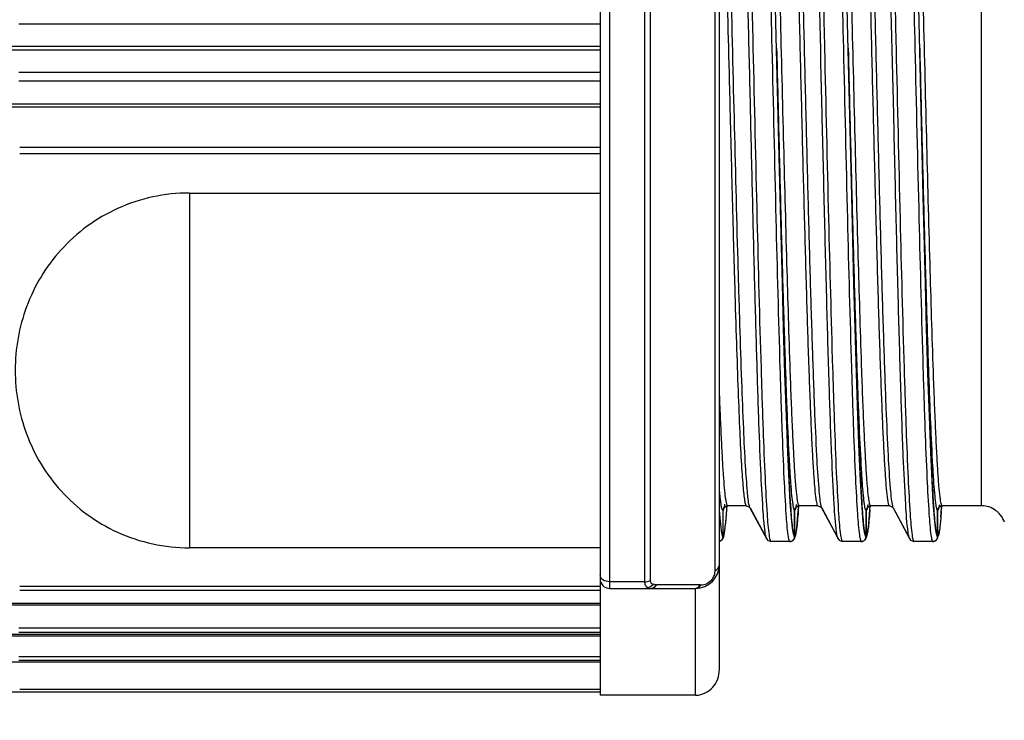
# Model space of a CAD drawing. Header units: millimetres. Extents: x 36 to 7524, y 76 to 5310.
# Tile 18 of 29: x 5491 to 5511, y 1689 to 1704. Entities that reach past the tile are written whole.
import ezdxf

# ---------------------------------------------------------------- set-up
doc = ezdxf.new("R2010")
doc.units = ezdxf.units.MM
for name, color, linetype in [('CABLE_PBL186', 7, 'Continuous'), ('COVER_J_ABL185', 7, 'Continuous'), ('오른쪽_16_VBL184', 7, 'Continuous')]:
    doc.layers.add(name, color=color, linetype=linetype)

# ---------------------------------------------------------------- blocks, each defined once
blk = doc.blocks.new('CABLE_PBL186', base_point=(1141.043, 750.995))
at = {"layer": 'CABLE_PBL186', "color": 7}
for p, q in [((1143.643, 764.495), (1143.643, 737.421)), ((1146.143, 737.957), (1146.143, 763.995)), ((1131.191, 749.828), (1143.643, 749.828)), ((1135.03, 747.957), (1143.643, 747.957)), ((1147.464, 746.054), (1147.418, 747.888)), ((1148.964, 746.054), (1148.918, 747.888)), ((1150.464, 746.054), (1150.418, 747.888)), ((1146.219, 741.295), (1146.219, 740.787)), ((1146.22, 740.787), (1146.22, 741.295)), ((1146.3, 741.33), (1146.305, 741.392)), ((1146.309, 741.393), (1146.312, 741.394)), ((1146.312, 741.394), (1146.32, 741.395)), ((1146.708, 741.395), (1146.319, 741.395)), ((1146.708, 741.395), (1146.716, 741.394)), ((1146.716, 741.394), (1146.773, 741.369)), ((1146.773, 741.369), (1146.785, 741.353)), ((1146.785, 741.352), (1147.132, 740.707)), ((1147.136, 740.71), (1146.797, 741.342)), ((1147.719, 741.295), (1147.719, 740.787)), ((1147.72, 740.787), (1147.72, 741.295)), ((1147.8, 741.326), (1147.804, 741.39)), ((1147.809, 741.393), (1147.812, 741.394)), ((1147.812, 741.394), (1147.82, 741.395)), ((1148.208, 741.395), (1147.819, 741.395)), ((1148.208, 741.395), (1148.216, 741.394)), ((1148.216, 741.394), (1148.273, 741.369)), ((1148.273, 741.369), (1148.285, 741.353)), ((1148.285, 741.352), (1148.632, 740.707)), ((1148.636, 740.71), (1148.297, 741.342)), ((1149.219, 741.295), (1149.219, 740.787)), ((1149.22, 740.787), (1149.22, 741.295)), ((1149.3, 741.326), (1149.304, 741.39)), ((1149.309, 741.393), (1149.312, 741.394)), ((1149.312, 741.394), (1149.32, 741.395)), ((1149.708, 741.395), (1149.319, 741.395)), ((1149.708, 741.395), (1149.716, 741.394)), ((1149.716, 741.394), (1149.773, 741.369)), ((1149.773, 741.369), (1149.785, 741.353)), ((1149.785, 741.352), (1150.132, 740.707)), ((1150.136, 740.71), (1149.797, 741.342)), ((1150.719, 741.295), (1150.719, 740.787)), ((1150.72, 740.787), (1150.72, 741.295)), ((1150.787, 741.155), (1150.795, 741.252)), ((1150.795, 741.252), (1150.803, 741.363)), ((1150.803, 741.363), (1150.805, 741.391)), ((1150.807, 741.392), (1150.812, 741.394)), ((1150.812, 741.394), (1150.82, 741.395)), ((1151.643, 741.395), (1150.819, 741.395)), ((1146.244, 740.789), (1146.252, 740.833)), ((1146.252, 740.833), (1146.26, 740.887)), ((1147.744, 740.789), (1147.752, 740.832)), ((1147.752, 740.832), (1147.76, 740.886)), ((1149.244, 740.789), (1149.252, 740.832)), ((1149.252, 740.832), (1149.26, 740.886)), ((1150.745, 740.797), (1150.752, 740.836)), ((1150.752, 740.836), (1150.759, 740.881)), ((1146.219, 740.787), (1146.219, 740.745)), ((1146.219, 740.787), (1146.219, 740.745)), ((1146.22, 740.745), (1146.22, 740.787)), ((1147.131, 740.708), (1147.154, 740.677)), ((1147.154, 740.677), (1147.222, 740.645)), ((1147.23, 740.645), (1147.222, 740.645)), ((1147.619, 740.645), (1147.23, 740.645)), ((1147.62, 740.645), (1147.627, 740.645)), ((1147.627, 740.645), (1147.631, 740.647)), ((1147.719, 740.787), (1147.719, 740.745)), ((1147.719, 740.787), (1147.719, 740.745)), ((1147.72, 740.745), (1147.72, 740.787)), ((1148.631, 740.708), (1148.654, 740.677)), ((1148.654, 740.677), (1148.722, 740.645)), ((1148.73, 740.645), (1148.722, 740.645)), ((1149.119, 740.645), (1148.73, 740.645)), ((1149.12, 740.645), (1149.127, 740.645)), ((1149.127, 740.645), (1149.131, 740.647)), ((1149.219, 740.787), (1149.219, 740.745)), ((1149.219, 740.787), (1149.219, 740.745)), ((1149.22, 740.745), (1149.22, 740.787)), ((1150.131, 740.708), (1150.154, 740.677)), ((1150.154, 740.677), (1150.222, 740.645)), ((1150.23, 740.645), (1150.222, 740.645)), ((1150.619, 740.645), (1150.23, 740.645)), ((1150.62, 740.645), (1150.627, 740.645)), ((1150.627, 740.645), (1150.633, 740.648)), ((1150.719, 740.787), (1150.719, 740.745)), ((1150.719, 740.787), (1150.719, 740.745)), ((1150.72, 740.745), (1150.72, 740.787)), ((1150.738, 740.765), (1150.745, 740.797)), ((1143.643, 740.515), (1135.03, 740.515)), ((1143.843, 739.662), (1145.643, 739.662)), ((1143.643, 739.309), (1131.191, 739.309)), ((1130.393, 737.495), (1143.643, 737.495)), ((1145.643, 737.421), (1143.643, 737.421))]:
    blk.add_line(p, q, dxfattribs=at)
at = {"layer": 'CABLE_PBL186', "color": 2}
for p, q in [((1143.843, 762.327), (1143.843, 739.662)), ((1144.583, 739.801), (1144.583, 762.188)), ((1144.694, 762.164), (1144.694, 739.825)), ((1146.054, 740.037), (1146.054, 762.256)), ((1151.643, 741.395), (1151.643, 760.595)), ((1143.643, 751.501), (1131.452, 751.501)), ((1131.198, 751.038), (1143.643, 751.038)), ((1143.643, 750.952), (1131.198, 750.952)), ((1147.344, 750.995), (1147.348, 750.832)), ((1148.844, 750.995), (1148.848, 750.832)), ((1150.344, 750.995), (1150.348, 750.832)), ((1131.452, 750.489), (1143.643, 750.489)), ((1143.643, 750.304), (1131.452, 750.304)), ((1143.643, 749.758), (1131.175, 749.758)), ((1131.472, 748.919), (1143.643, 748.919)), ((1143.643, 748.778), (1131.472, 748.778)), ((1135.03, 747.957), (1135.03, 740.515)), ((1146.299, 741.318), (1146.302, 741.35)), ((1146.302, 741.35), (1146.304, 741.379)), ((1146.304, 741.392), (1146.304, 741.396)), ((1146.772, 741.408), (1146.772, 741.41)), ((1146.772, 741.392), (1146.772, 741.394)), ((1147.799, 741.311), (1147.797, 741.281)), ((1147.803, 741.377), (1147.802, 741.35)), ((1147.804, 741.395), (1147.803, 741.39)), ((1148.271, 741.41), (1148.272, 741.408)), ((1148.271, 741.395), (1148.272, 741.393)), ((1149.299, 741.311), (1149.297, 741.281)), ((1149.303, 741.377), (1149.302, 741.35)), ((1149.304, 741.395), (1149.303, 741.39)), ((1149.771, 741.41), (1149.772, 741.408)), ((1149.771, 741.395), (1149.772, 741.393)), ((1150.797, 741.284), (1150.795, 741.257)), ((1150.803, 741.371), (1150.801, 741.337)), ((1150.803, 741.395), (1150.803, 741.391)), ((1147.209, 740.685), (1147.205, 740.7)), ((1148.709, 740.685), (1148.705, 740.7)), ((1150.209, 740.685), (1150.205, 740.7)), ((1144.583, 739.801), (1143.843, 739.801)), ((1131.472, 739.711), (1143.643, 739.711)), ((1143.643, 739.621), (1131.472, 739.621)), ((1144.817, 739.74), (1144.829, 739.74)), ((1145.742, 739.735), (1144.829, 739.74)), ((1145.643, 737.421), (1145.643, 739.662)), ((1145.742, 739.735), (1145.754, 739.735)), ((1131.175, 739.353), (1143.643, 739.353)), ((1131.452, 738.838), (1143.643, 738.838)), ((1143.643, 738.74), (1131.452, 738.74)), ((1131.198, 738.701), (1143.643, 738.701)), ((1143.643, 738.658), (1131.198, 738.658)), ((1143.643, 738.116), (1131.175, 738.116)), ((1131.452, 738.234), (1143.643, 738.234)), ((1143.643, 738.147), (1131.452, 738.147)), ((1131.472, 737.546), (1143.643, 737.546))]:
    blk.add_line(p, q, dxfattribs=at)
at = {"layer": 'CABLE_PBL186', "color": 7}
for points in [[(1147.418, 747.888), (1147.338, 751.241), (1147.288, 753.376)], [(1148.918, 747.888), (1148.838, 751.241), (1148.788, 753.376)], [(1150.418, 747.888), (1150.338, 751.241), (1150.288, 753.376)], [(1147.695, 740.808), (1147.675, 740.927), (1147.653, 741.142), (1147.629, 741.467), (1147.604, 741.918), (1147.577, 742.514), (1147.548, 743.272), (1147.518, 744.173), (1147.49, 745.121), (1147.464, 746.054)], [(1149.195, 740.808), (1149.175, 740.927), (1149.153, 741.142), (1149.129, 741.467), (1149.104, 741.918), (1149.077, 742.514), (1149.048, 743.272), (1149.018, 744.173), (1148.99, 745.121), (1148.964, 746.054)], [(1150.695, 740.808), (1150.675, 740.927), (1150.653, 741.142), (1150.629, 741.467), (1150.604, 741.918), (1150.577, 742.514), (1150.548, 743.272), (1150.518, 744.173), (1150.49, 745.121), (1150.464, 746.054)], [(1146.26, 740.887), (1146.268, 740.951), (1146.276, 741.027), (1146.284, 741.115), (1146.292, 741.216), (1146.3, 741.33)], [(1147.76, 740.886), (1147.768, 740.949), (1147.776, 741.025), (1147.784, 741.112), (1147.792, 741.212), (1147.8, 741.326)], [(1149.26, 740.886), (1149.268, 740.949), (1149.276, 741.025), (1149.284, 741.112), (1149.292, 741.212), (1149.3, 741.326)], [(1146.192, 740.678), (1146.2, 740.682), (1146.223, 740.719), (1146.235, 740.753), (1146.244, 740.789)], [(1147.692, 740.677), (1147.7, 740.682), (1147.723, 740.719), (1147.735, 740.752), (1147.744, 740.789)], [(1149.192, 740.677), (1149.2, 740.682), (1149.223, 740.719), (1149.235, 740.752), (1149.244, 740.789)]]:
    blk.add_lwpolyline(points, dxfattribs=at)
at = {"layer": 'CABLE_PBL186', "color": 2}
for centre, radius, start, end in [((1130.714, 742.42), 15.625, 355.8084, 355.9538), ((1146.842, 741.383), 0.0644, 205.4865, 208.1676), ((1130.55, 742.537), 17.292, 355.9324, 356.0625), ((1148.345, 741.385), 0.0677, 205.4527, 208.1072), ((1132.05, 742.537), 17.292, 355.9324, 356.0625), ((1149.845, 741.385), 0.0676, 205.4597, 208.1074), ((1134.334, 742.481), 16.507, 355.8417, 356.0257), ((1147.725, 741.102), 1.56, 188.2649, 189.4324), ((1149.225, 741.102), 1.56, 188.2649, 189.4324), ((1150.725, 741.102), 1.56, 188.2649, 189.4324), ((1152.225, 741.102), 1.56, 188.2649, 189.4324), ((1145.673, 740.093), 0.399, 319.8066, 322.2712), ((1145.641, 739.775), 0.113, 286.7307, 294.6596), ((1145.756, 740.032), 0.296, 269.6642, 293.3766)]:
    blk.add_arc(centre, radius, start, end, dxfattribs=at)
at = {"layer": 'CABLE_PBL186', "color": 7}
for centre, radius, start, end in [((1146.319, 741.304), 0.0903, 90.0392, 96.2028), ((1147.819, 741.304), 0.0903, 90.0389, 96.1846), ((1149.319, 741.304), 0.0903, 90.0389, 96.1846), ((1150.819, 741.304), 0.091, 90.0561, 97.4145), ((1151.643, 740.891), 0.504, 72.0651, 89.9349), ((1151.642, 740.893), 0.502, 54.0387, 71.9614), ((1151.643, 740.894), 0.501, 46.733, 53.975), ((1151.642, 740.893), 0.502, 36.0371, 46.7373), ((1151.644, 740.895), 0.5, 17.9989, 36.0037), ((1146.116, 740.754), 0.109, 284.6185, 291.5684), ((1145.643, 740.162), 0.5, 270, 359.9988), ((1143.843, 739.862), 0.2, 180, 270), ((1145.643, 737.858), 0.437, 270.002, 271.5892)]:
    blk.add_arc(centre, radius, start, end, dxfattribs=at)
at = {"layer": 'CABLE_PBL186', "color": 2}
for points, knots in [([(1147.102, 740.841), (1147.079, 741.002), (1147.05, 741.439), (1147.006, 742.248), (1146.965, 743.358), (1146.922, 744.729), (1146.879, 746.314), (1146.835, 748.06), (1146.793, 749.906), (1146.748, 751.79), (1146.705, 753.646), (1146.662, 755.412), (1146.618, 757.026), (1146.581, 758.251), (1146.55, 759.115), (1146.529, 759.661), (1146.507, 760.134), (1146.485, 760.528), (1146.464, 760.839), (1146.445, 761.047), (1146.428, 761.169), (1146.418, 761.231), (1146.408, 761.268), (1146.4, 761.288), (1146.394, 761.291)], [0, 0, 0, 0, 0.023894, 0.063983, 0.118837, 0.186633, 0.265014, 0.351314, 0.442569, 0.535661, 0.627423, 0.714691, 0.794501, 0.864102, 0.894313, 0.921113, 0.944281, 0.963612, 0.978922, 0.990093, 0.994117, 0.997097, 0.999041, 1, 1, 1, 1]), ([(1146.855, 750.995), (1146.84, 751.667), (1146.809, 752.985), (1146.763, 754.9), (1146.718, 756.665), (1146.678, 758.01), (1146.646, 758.961), (1146.623, 759.565), (1146.6, 760.087), (1146.577, 760.521), (1146.554, 760.862), (1146.534, 761.089), (1146.518, 761.221), (1146.506, 761.286), (1146.497, 761.322), (1146.486, 761.344), (1146.481, 761.345)], [0, 0, 0, 0, 0.194732, 0.381639, 0.554468, 0.70552, 0.771299, 0.829872, 0.880467, 0.922473, 0.955585, 0.979628, 0.988182, 0.994395, 0.998275, 1, 1, 1, 1]), ([(1148.355, 750.995), (1148.34, 751.667), (1148.309, 752.985), (1148.263, 754.9), (1148.218, 756.665), (1148.178, 758.01), (1148.146, 758.961), (1148.123, 759.565), (1148.1, 760.087), (1148.077, 760.521), (1148.054, 760.862), (1148.034, 761.089), (1148.018, 761.221), (1148.006, 761.286), (1147.997, 761.322), (1147.986, 761.344), (1147.981, 761.345)], [0, 0, 0, 0, 0.194732, 0.381639, 0.554468, 0.70552, 0.771299, 0.829872, 0.880467, 0.922473, 0.955585, 0.979628, 0.988182, 0.994395, 0.998275, 1, 1, 1, 1]), ([(1149.855, 750.995), (1149.84, 751.667), (1149.809, 752.985), (1149.763, 754.9), (1149.718, 756.665), (1149.678, 758.01), (1149.646, 758.961), (1149.623, 759.565), (1149.6, 760.087), (1149.577, 760.521), (1149.554, 760.862), (1149.534, 761.089), (1149.518, 761.221), (1149.506, 761.286), (1149.497, 761.322), (1149.486, 761.344), (1149.481, 761.345)], [0, 0, 0, 0, 0.194732, 0.381639, 0.554468, 0.70552, 0.771299, 0.829872, 0.880467, 0.922473, 0.955585, 0.979628, 0.988182, 0.994395, 0.998275, 1, 1, 1, 1]), ([(1147.549, 760.647), (1147.555, 760.644), (1147.563, 760.624), (1147.573, 760.588), (1147.584, 760.528), (1147.6, 760.408), (1147.62, 760.206), (1147.642, 759.901), (1147.664, 759.517), (1147.686, 759.056), (1147.708, 758.523), (1147.74, 757.683), (1147.778, 756.494), (1147.822, 754.929), (1147.865, 753.225), (1147.911, 751.441), (1147.955, 749.641), (1147.999, 747.889), (1148.043, 746.248), (1148.088, 744.777), (1148.131, 743.527), (1148.174, 742.544), (1148.211, 741.909), (1148.244, 741.56), (1148.26, 741.44), (1148.271, 741.395)], [0, 0, 0, 0, 0.001007, 0.003028, 0.006124, 0.0103, 0.021894, 0.03778, 0.057826, 0.08182, 0.109553, 0.140803, 0.212672, 0.294824, 0.384358, 0.478052, 0.57259, 0.664599, 0.750789, 0.828094, 0.893742, 0.945397, 0.981237, 0.992778, 1, 1, 1, 1]), ([(1149.049, 760.647), (1149.055, 760.644), (1149.063, 760.624), (1149.073, 760.588), (1149.084, 760.528), (1149.1, 760.408), (1149.12, 760.206), (1149.142, 759.901), (1149.164, 759.517), (1149.186, 759.056), (1149.208, 758.523), (1149.24, 757.683), (1149.278, 756.494), (1149.322, 754.929), (1149.365, 753.225), (1149.411, 751.441), (1149.455, 749.641), (1149.499, 747.889), (1149.543, 746.248), (1149.588, 744.777), (1149.631, 743.527), (1149.674, 742.544), (1149.711, 741.909), (1149.744, 741.56), (1149.76, 741.44), (1149.771, 741.395)], [0, 0, 0, 0, 0.001007, 0.003028, 0.006124, 0.0103, 0.021894, 0.03778, 0.057826, 0.08182, 0.109553, 0.140803, 0.212672, 0.294824, 0.384358, 0.478052, 0.57259, 0.664599, 0.750789, 0.828094, 0.893742, 0.945397, 0.981237, 0.992778, 1, 1, 1, 1]), ([(1146.959, 760.617), (1146.992, 760.101), (1147.042, 758.833), (1147.14, 755.626), (1147.199, 752.934), (1147.244, 750.995)], [0, 0, 0, 0, 0.160971, 0.395476, 1, 1, 1, 1]), ([(1147.819, 741.395), (1147.813, 741.395), (1147.802, 741.415), (1147.793, 741.449), (1147.782, 741.51), (1147.765, 741.632), (1147.745, 741.843), (1147.722, 742.16), (1147.7, 742.562), (1147.677, 743.046), (1147.653, 743.606), (1147.611, 744.758), (1147.556, 746.605), (1147.489, 749.178), (1147.433, 751.461), (1147.386, 753.308), (1147.352, 754.637), (1147.317, 755.888), (1147.283, 757.034), (1147.248, 758.049), (1147.214, 758.912), (1147.184, 759.528), (1147.159, 759.929), (1147.142, 760.16), (1147.125, 760.339), (1147.109, 760.475), (1147.093, 760.545), (1147.081, 760.594), (1147.07, 760.595)], [0, 0, 0, 0, 0.000894, 0.00285, 0.005968, 0.010253, 0.022286, 0.038849, 0.059856, 0.085155, 0.11444, 0.147327, 0.264929, 0.402672, 0.549002, 0.621182, 0.690792, 0.756457, 0.816502, 0.869577, 0.914876, 0.951229, 0.965742, 0.977745, 0.987201, 0.994063, 0.9983, 1, 1, 1, 1]), ([(1147.459, 760.595), (1147.465, 760.594), (1147.475, 760.573), (1147.485, 760.538), (1147.496, 760.477), (1147.513, 760.353), (1147.533, 760.142), (1147.556, 759.823), (1147.578, 759.42), (1147.601, 758.935), (1147.625, 758.374), (1147.657, 757.491), (1147.696, 756.242), (1147.742, 754.606), (1147.788, 752.831), (1147.834, 750.985), (1147.879, 749.14), (1147.925, 747.366), (1147.971, 745.731), (1148.01, 744.485), (1148.043, 743.604), (1148.066, 743.044), (1148.089, 742.561), (1148.112, 742.159), (1148.134, 741.842), (1148.154, 741.632), (1148.171, 741.509), (1148.182, 741.449), (1148.192, 741.415), (1148.202, 741.395), (1148.208, 741.395)], [0, 0, 0, 0, 0.00093, 0.002931, 0.006092, 0.010419, 0.022531, 0.039165, 0.060235, 0.085588, 0.114916, 0.147835, 0.223392, 0.309794, 0.403199, 0.500491, 0.597761, 0.691111, 0.777421, 0.852852, 0.8857, 0.914951, 0.940219, 0.9612, 0.977742, 0.989759, 0.994039, 0.997153, 0.999106, 1, 1, 1, 1]), ([(1148.459, 760.617), (1148.492, 760.101), (1148.542, 758.833), (1148.64, 755.626), (1148.699, 752.934), (1148.744, 750.995)], [0, 0, 0, 0, 0.160971, 0.395476, 1, 1, 1, 1]), ([(1149.319, 741.395), (1149.313, 741.395), (1149.302, 741.415), (1149.293, 741.449), (1149.282, 741.51), (1149.265, 741.632), (1149.245, 741.843), (1149.222, 742.16), (1149.2, 742.562), (1149.177, 743.046), (1149.153, 743.606), (1149.111, 744.758), (1149.056, 746.605), (1148.989, 749.178), (1148.933, 751.461), (1148.886, 753.308), (1148.852, 754.637), (1148.817, 755.888), (1148.783, 757.034), (1148.748, 758.049), (1148.714, 758.912), (1148.684, 759.528), (1148.659, 759.929), (1148.642, 760.16), (1148.625, 760.339), (1148.609, 760.475), (1148.593, 760.545), (1148.581, 760.594), (1148.57, 760.595)], [0, 0, 0, 0, 0.000894, 0.00285, 0.005968, 0.010253, 0.022286, 0.038849, 0.059856, 0.085155, 0.11444, 0.147327, 0.264929, 0.402672, 0.549002, 0.621182, 0.690792, 0.756457, 0.816502, 0.869577, 0.914876, 0.951229, 0.965742, 0.977745, 0.987201, 0.994063, 0.9983, 1, 1, 1, 1]), ([(1148.959, 760.595), (1148.965, 760.594), (1148.975, 760.573), (1148.985, 760.538), (1148.996, 760.477), (1149.013, 760.353), (1149.033, 760.142), (1149.056, 759.823), (1149.078, 759.42), (1149.101, 758.935), (1149.125, 758.374), (1149.157, 757.491), (1149.196, 756.242), (1149.242, 754.606), (1149.288, 752.831), (1149.334, 750.985), (1149.379, 749.14), (1149.425, 747.366), (1149.471, 745.731), (1149.51, 744.485), (1149.543, 743.604), (1149.566, 743.044), (1149.589, 742.561), (1149.612, 742.159), (1149.634, 741.842), (1149.654, 741.632), (1149.671, 741.509), (1149.682, 741.449), (1149.692, 741.415), (1149.702, 741.395), (1149.708, 741.395)], [0, 0, 0, 0, 0.00093, 0.002931, 0.006092, 0.010419, 0.022531, 0.039165, 0.060235, 0.085588, 0.114916, 0.147836, 0.223392, 0.309794, 0.403199, 0.500491, 0.597761, 0.691111, 0.777421, 0.852852, 0.8857, 0.914951, 0.940219, 0.9612, 0.977742, 0.989759, 0.994039, 0.997153, 0.999106, 1, 1, 1, 1]), ([(1149.959, 760.617), (1149.992, 760.101), (1150.042, 758.833), (1150.14, 755.626), (1150.199, 752.934), (1150.244, 750.995)], [0, 0, 0, 0, 0.160971, 0.395476, 1, 1, 1, 1]), ([(1150.819, 741.395), (1150.813, 741.395), (1150.802, 741.415), (1150.793, 741.449), (1150.782, 741.51), (1150.765, 741.632), (1150.745, 741.843), (1150.722, 742.16), (1150.7, 742.562), (1150.677, 743.046), (1150.653, 743.606), (1150.611, 744.758), (1150.556, 746.605), (1150.489, 749.178), (1150.433, 751.461), (1150.386, 753.308), (1150.352, 754.637), (1150.317, 755.888), (1150.283, 757.034), (1150.248, 758.049), (1150.214, 758.912), (1150.184, 759.528), (1150.159, 759.929), (1150.142, 760.16), (1150.125, 760.339), (1150.109, 760.475), (1150.093, 760.545), (1150.081, 760.594), (1150.07, 760.595)], [0, 0, 0, 0, 0.000894, 0.00285, 0.005968, 0.010253, 0.022286, 0.038849, 0.059856, 0.085154, 0.11444, 0.147327, 0.264928, 0.402672, 0.549002, 0.621182, 0.690792, 0.756457, 0.816502, 0.869577, 0.914876, 0.951229, 0.965742, 0.977745, 0.987201, 0.994063, 0.9983, 1, 1, 1, 1]), ([(1146.772, 741.394), (1146.749, 741.489), (1146.725, 741.77), (1146.685, 742.308), (1146.65, 743.082), (1146.611, 744.068), (1146.573, 745.243), (1146.519, 747.085), (1146.456, 749.589), (1146.381, 752.637), (1146.307, 755.509), (1146.234, 757.897), (1146.179, 759.292), (1146.143, 759.862)], [0, 0, 0, 0, 0.015976, 0.045398, 0.087736, 0.141715, 0.205694, 0.278413, 0.440932, 0.612232, 0.773378, 0.907349, 1, 1, 1, 1]), ([(1146.143, 757.856), (1146.17, 757.106), (1146.219, 755.471), (1146.287, 752.894), (1146.343, 750.602), (1146.39, 748.745), (1146.424, 747.406), (1146.459, 746.145), (1146.494, 744.99), (1146.529, 743.966), (1146.563, 743.095), (1146.593, 742.473), (1146.618, 742.067), (1146.635, 741.834), (1146.652, 741.654), (1146.669, 741.515), (1146.684, 741.445), (1146.697, 741.396), (1146.708, 741.395)], [0, 0, 0, 0, 0.136744, 0.297755, 0.469295, 0.554078, 0.63589, 0.713128, 0.783812, 0.846312, 0.899673, 0.942516, 0.959622, 0.973771, 0.984916, 0.993005, 0.997999, 1, 1, 1, 1]), ([(1148.602, 740.841), (1148.575, 741.034), (1148.542, 741.567), (1148.492, 742.563), (1148.446, 743.937), (1148.397, 745.624), (1148.348, 747.552), (1148.282, 750.345), (1148.233, 752.487), (1148.198, 753.925)], [0, 0, 0, 0, 0.044753, 0.122145, 0.228662, 0.359603, 0.509093, 0.67049, 1, 1, 1, 1]), ([(1150.102, 740.841), (1150.075, 741.034), (1150.042, 741.567), (1149.992, 742.563), (1149.946, 743.937), (1149.897, 745.624), (1149.848, 747.552), (1149.782, 750.345), (1149.733, 752.487), (1149.698, 753.925)], [0, 0, 0, 0, 0.044753, 0.122145, 0.228662, 0.359603, 0.509093, 0.67049, 1, 1, 1, 1]), ([(1147.192, 740.776), (1147.171, 740.923), (1147.142, 741.322), (1147.101, 742.065), (1147.062, 743.085), (1147.003, 744.9), (1146.934, 747.564), (1146.883, 749.803), (1146.855, 750.995)], [0, 0, 0, 0, 0.043817, 0.117192, 0.218259, 0.343128, 0.650175, 1, 1, 1, 1]), ([(1147.244, 750.995), (1147.272, 749.803), (1147.323, 747.564), (1147.392, 744.9), (1147.451, 743.085), (1147.49, 742.065), (1147.531, 741.322), (1147.56, 740.923), (1147.581, 740.776)], [0, 0, 0, 0, 0.349826, 0.656873, 0.781741, 0.882808, 0.956184, 1, 1, 1, 1]), ([(1147.344, 750.995), (1147.359, 750.391), (1147.388, 749.205), (1147.432, 747.478), (1147.476, 745.874), (1147.52, 744.451), (1147.563, 743.258), (1147.601, 742.428), (1147.633, 741.91), (1147.654, 741.638), (1147.676, 741.45), (1147.691, 741.351), (1147.703, 741.318)], [0, 0, 0, 0, 0.187042, 0.367502, 0.535051, 0.683787, 0.808484, 0.904783, 0.94119, 0.969297, 0.988923, 1, 1, 1, 1]), ([(1148.692, 740.776), (1148.671, 740.923), (1148.642, 741.322), (1148.601, 742.065), (1148.562, 743.085), (1148.503, 744.9), (1148.434, 747.564), (1148.383, 749.803), (1148.355, 750.995)], [0, 0, 0, 0, 0.043817, 0.117192, 0.218259, 0.343128, 0.650175, 1, 1, 1, 1]), ([(1148.744, 750.995), (1148.772, 749.803), (1148.823, 747.564), (1148.892, 744.9), (1148.951, 743.085), (1148.99, 742.065), (1149.031, 741.322), (1149.06, 740.923), (1149.081, 740.776)], [0, 0, 0, 0, 0.349826, 0.656873, 0.781741, 0.882808, 0.956184, 1, 1, 1, 1]), ([(1148.844, 750.995), (1148.859, 750.391), (1148.888, 749.205), (1148.932, 747.478), (1148.976, 745.874), (1149.02, 744.451), (1149.063, 743.258), (1149.101, 742.428), (1149.133, 741.91), (1149.154, 741.638), (1149.176, 741.45), (1149.191, 741.351), (1149.203, 741.318)], [0, 0, 0, 0, 0.187042, 0.367502, 0.535051, 0.683787, 0.808484, 0.904783, 0.94119, 0.969297, 0.988923, 1, 1, 1, 1]), ([(1150.192, 740.776), (1150.171, 740.923), (1150.142, 741.322), (1150.101, 742.065), (1150.062, 743.085), (1150.003, 744.9), (1149.934, 747.564), (1149.883, 749.803), (1149.855, 750.995)], [0, 0, 0, 0, 0.043817, 0.117192, 0.218259, 0.343128, 0.650175, 1, 1, 1, 1]), ([(1150.244, 750.995), (1150.272, 749.803), (1150.323, 747.564), (1150.392, 744.9), (1150.451, 743.085), (1150.49, 742.065), (1150.531, 741.322), (1150.56, 740.923), (1150.581, 740.776)], [0, 0, 0, 0, 0.349826, 0.656873, 0.781741, 0.882808, 0.956184, 1, 1, 1, 1]), ([(1150.344, 750.995), (1150.359, 750.389), (1150.388, 749.198), (1150.433, 747.465), (1150.477, 745.857), (1150.52, 744.431), (1150.564, 743.238), (1150.602, 742.409), (1150.634, 741.894), (1150.655, 741.626), (1150.677, 741.442), (1150.692, 741.346), (1150.704, 741.314)], [0, 0, 0, 0, 0.187696, 0.368735, 0.536718, 0.685679, 0.810344, 0.906321, 0.942451, 0.970205, 0.989408, 1, 1, 1, 1]), ([(1147.348, 750.832), (1147.375, 749.668), (1147.426, 747.488), (1147.494, 744.892), (1147.552, 743.127), (1147.591, 742.135), (1147.631, 741.412), (1147.66, 741.022), (1147.681, 740.878)], [0, 0, 0, 0, 0.350554, 0.657029, 0.781854, 0.882544, 0.956025, 1, 1, 1, 1]), ([(1148.848, 750.832), (1148.875, 749.668), (1148.926, 747.488), (1148.994, 744.892), (1149.052, 743.127), (1149.091, 742.135), (1149.131, 741.412), (1149.16, 741.022), (1149.181, 740.878)], [0, 0, 0, 0, 0.350554, 0.657029, 0.781854, 0.882544, 0.956025, 1, 1, 1, 1]), ([(1150.348, 750.832), (1150.375, 749.668), (1150.426, 747.488), (1150.494, 744.892), (1150.552, 743.127), (1150.591, 742.135), (1150.631, 741.412), (1150.66, 741.022), (1150.681, 740.878)], [0, 0, 0, 0, 0.350554, 0.657029, 0.781854, 0.882544, 0.956025, 1, 1, 1, 1]), ([(1146.319, 741.395), (1146.314, 741.395), (1146.304, 741.412), (1146.295, 741.443), (1146.284, 741.496), (1146.268, 741.604), (1146.25, 741.789), (1146.229, 742.068), (1146.207, 742.422), (1146.186, 742.85), (1146.164, 743.346), (1146.15, 743.7), (1146.143, 743.887)], [0, 0, 0, 0, 0.006234, 0.019523, 0.040615, 0.069575, 0.150889, 0.262856, 0.404888, 0.5763, 0.775452, 1, 1, 1, 1]), ([(1146.18, 741.427), (1146.177, 741.45), (1146.161, 741.568), (1146.151, 741.686), (1146.143, 741.782)], [0, 0, 0, 0, 0.192185, 1, 1, 1, 1]), ([(1146.203, 741.318), (1146.201, 741.325), (1146.19, 741.36), (1146.184, 741.397), (1146.18, 741.427)], [0, 0, 0, 0, 0.17806, 1, 1, 1, 1]), ([(1146.234, 741.313), (1146.236, 741.32), (1146.248, 741.358), (1146.254, 741.398), (1146.259, 741.431)], [0, 0, 0, 0, 0.168644, 1, 1, 1, 1]), ([(1146.143, 741.26), (1146.146, 741.22), (1146.156, 741.093), (1146.168, 740.965), (1146.181, 740.878)], [0, 0, 0, 0, 0.309949, 1, 1, 1, 1]), ([(1146.219, 741.295), (1146.217, 741.295), (1146.209, 741.3), (1146.206, 741.311), (1146.203, 741.318)], [0, 0, 0, 0, 0.151113, 1, 1, 1, 1]), ([(1146.22, 741.295), (1146.225, 741.295), (1146.23, 741.304), (1146.233, 741.311), (1146.234, 741.313)], [0, 0, 0, 0, 0.638194, 1, 1, 1, 1]), ([(1146.259, 740.887), (1146.262, 740.912), (1146.278, 741.042), (1146.289, 741.173), (1146.297, 741.278)], [0, 0, 0, 0, 0.191285, 1, 1, 1, 1]), ([(1146.784, 741.355), (1146.78, 741.363), (1146.776, 741.376), (1146.773, 741.388), (1146.772, 741.392)], [0, 0, 0, 0, 0.695229, 1, 1, 1, 1]), ([(1147.703, 741.318), (1147.704, 741.315), (1147.708, 741.306), (1147.713, 741.296), (1147.719, 741.295)], [0, 0, 0, 0, 0.370284, 1, 1, 1, 1]), ([(1147.735, 741.317), (1147.734, 741.314), (1147.731, 741.306), (1147.725, 741.296), (1147.72, 741.295)], [0, 0, 0, 0, 0.36649, 1, 1, 1, 1]), ([(1147.797, 741.281), (1147.792, 741.211), (1147.782, 741.09), (1147.766, 740.932), (1147.749, 740.826), (1147.738, 740.77), (1147.729, 740.754)], [0, 0, 0, 0, 0.390645, 0.688315, 0.891534, 1, 1, 1, 1]), ([(1147.757, 741.419), (1147.755, 741.408), (1147.75, 741.373), (1147.743, 741.339), (1147.735, 741.317)], [0, 0, 0, 0, 0.321941, 1, 1, 1, 1]), ([(1148.272, 741.393), (1148.273, 741.389), (1148.276, 741.376), (1148.28, 741.364), (1148.284, 741.356)], [0, 0, 0, 0, 0.303683, 1, 1, 1, 1]), ([(1149.203, 741.318), (1149.204, 741.315), (1149.208, 741.306), (1149.213, 741.296), (1149.219, 741.295)], [0, 0, 0, 0, 0.370284, 1, 1, 1, 1]), ([(1149.235, 741.317), (1149.234, 741.314), (1149.231, 741.306), (1149.225, 741.296), (1149.22, 741.295)], [0, 0, 0, 0, 0.36649, 1, 1, 1, 1]), ([(1149.297, 741.281), (1149.292, 741.211), (1149.282, 741.09), (1149.266, 740.932), (1149.249, 740.826), (1149.238, 740.77), (1149.229, 740.754)], [0, 0, 0, 0, 0.390645, 0.688315, 0.891534, 1, 1, 1, 1]), ([(1149.257, 741.419), (1149.255, 741.408), (1149.25, 741.373), (1149.243, 741.339), (1149.235, 741.317)], [0, 0, 0, 0, 0.321941, 1, 1, 1, 1]), ([(1149.772, 741.393), (1149.773, 741.389), (1149.776, 741.376), (1149.78, 741.364), (1149.784, 741.356)], [0, 0, 0, 0, 0.303705, 1, 1, 1, 1]), ([(1150.704, 741.314), (1150.705, 741.311), (1150.709, 741.304), (1150.714, 741.295), (1150.719, 741.295)], [0, 0, 0, 0, 0.363186, 1, 1, 1, 1]), ([(1150.735, 741.317), (1150.734, 741.314), (1150.731, 741.306), (1150.725, 741.295), (1150.72, 741.295)], [0, 0, 0, 0, 0.371642, 1, 1, 1, 1]), ([(1150.757, 741.417), (1150.755, 741.406), (1150.75, 741.372), (1150.743, 741.339), (1150.735, 741.317)], [0, 0, 0, 0, 0.322092, 1, 1, 1, 1]), ([(1150.795, 741.257), (1150.792, 741.218), (1150.782, 741.09), (1150.77, 740.962), (1150.757, 740.875)], [0, 0, 0, 0, 0.310478, 1, 1, 1, 1]), ([(1146.186, 740.847), (1146.19, 740.821), (1146.197, 740.792), (1146.208, 740.746), (1146.219, 740.745)], [0, 0, 0, 0, 0.708845, 1, 1, 1, 1]), ([(1146.22, 740.745), (1146.224, 740.746), (1146.233, 740.76), (1146.247, 740.805), (1146.254, 740.852), (1146.259, 740.887)], [0, 0, 0, 0, 0.093853, 0.286514, 1, 1, 1, 1]), ([(1147.127, 740.717), (1147.125, 740.724), (1147.113, 740.764), (1147.106, 740.806), (1147.102, 740.841)], [0, 0, 0, 0, 0.168483, 1, 1, 1, 1]), ([(1147.686, 740.847), (1147.69, 740.821), (1147.697, 740.792), (1147.708, 740.746), (1147.719, 740.745)], [0, 0, 0, 0, 0.708845, 1, 1, 1, 1]), ([(1148.627, 740.717), (1148.625, 740.724), (1148.613, 740.764), (1148.606, 740.806), (1148.602, 740.841)], [0, 0, 0, 0, 0.168483, 1, 1, 1, 1]), ([(1149.186, 740.847), (1149.19, 740.821), (1149.197, 740.792), (1149.208, 740.746), (1149.219, 740.745)], [0, 0, 0, 0, 0.708845, 1, 1, 1, 1]), ([(1150.127, 740.717), (1150.125, 740.724), (1150.113, 740.764), (1150.106, 740.806), (1150.102, 740.841)], [0, 0, 0, 0, 0.168482, 1, 1, 1, 1]), ([(1150.686, 740.847), (1150.69, 740.821), (1150.697, 740.792), (1150.708, 740.746), (1150.719, 740.745)], [0, 0, 0, 0, 0.708845, 1, 1, 1, 1]), ([(1150.757, 740.875), (1150.753, 740.842), (1150.744, 740.807), (1150.732, 740.746), (1150.72, 740.745)], [0, 0, 0, 0, 0.720546, 1, 1, 1, 1]), ([(1147.131, 740.708), (1147.13, 740.709), (1147.129, 740.712), (1147.128, 740.716), (1147.127, 740.717)], [0, 0, 0, 0, 0.468082, 1, 1, 1, 1]), ([(1147.205, 740.7), (1147.204, 740.706), (1147.199, 740.731), (1147.195, 740.756), (1147.192, 740.776)], [0, 0, 0, 0, 0.211974, 1, 1, 1, 1]), ([(1147.229, 740.645), (1147.227, 740.645), (1147.215, 740.656), (1147.212, 740.672), (1147.209, 740.685)], [0, 0, 0, 0, 0.130461, 1, 1, 1, 1]), ([(1147.581, 740.776), (1147.586, 740.743), (1147.593, 740.7), (1147.606, 740.658), (1147.614, 740.645), (1147.619, 740.645)], [0, 0, 0, 0, 0.71579, 0.907134, 1, 1, 1, 1]), ([(1148.631, 740.708), (1148.63, 740.709), (1148.629, 740.712), (1148.628, 740.716), (1148.627, 740.717)], [0, 0, 0, 0, 0.468082, 1, 1, 1, 1]), ([(1148.705, 740.7), (1148.704, 740.706), (1148.699, 740.731), (1148.695, 740.756), (1148.692, 740.776)], [0, 0, 0, 0, 0.211974, 1, 1, 1, 1]), ([(1148.729, 740.645), (1148.727, 740.645), (1148.715, 740.656), (1148.712, 740.672), (1148.709, 740.685)], [0, 0, 0, 0, 0.130461, 1, 1, 1, 1]), ([(1149.081, 740.776), (1149.086, 740.743), (1149.093, 740.7), (1149.106, 740.658), (1149.114, 740.645), (1149.119, 740.645)], [0, 0, 0, 0, 0.71579, 0.907134, 1, 1, 1, 1]), ([(1150.131, 740.708), (1150.13, 740.709), (1150.129, 740.712), (1150.128, 740.716), (1150.127, 740.717)], [0, 0, 0, 0, 0.468083, 1, 1, 1, 1]), ([(1150.205, 740.7), (1150.204, 740.706), (1150.199, 740.731), (1150.195, 740.756), (1150.192, 740.776)], [0, 0, 0, 0, 0.211974, 1, 1, 1, 1]), ([(1150.229, 740.645), (1150.227, 740.645), (1150.215, 740.656), (1150.212, 740.672), (1150.209, 740.685)], [0, 0, 0, 0, 0.130455, 1, 1, 1, 1]), ([(1150.581, 740.776), (1150.586, 740.743), (1150.593, 740.7), (1150.606, 740.658), (1150.614, 740.645), (1150.619, 740.645)], [0, 0, 0, 0, 0.71579, 0.907134, 1, 1, 1, 1]), ([(1146.054, 740.037), (1146.067, 740.043), (1146.112, 740.071), (1146.143, 740.124), (1146.143, 740.162)], [0, 0, 0, 0, 0.276102, 1, 1, 1, 1]), ([(1143.843, 739.801), (1143.794, 739.801), (1143.702, 739.821), (1143.643, 739.906), (1143.643, 739.946)], [0, 0, 0, 0, 0.556295, 1, 1, 1, 1]), ([(1144.609, 739.706), (1144.605, 739.711), (1144.588, 739.74), (1144.582, 739.775), (1144.583, 739.801)], [0, 0, 0, 0, 0.218367, 1, 1, 1, 1]), ([(1144.694, 739.825), (1144.694, 739.807), (1144.706, 739.77), (1144.74, 739.753), (1144.757, 739.748)], [0, 0, 0, 0, 0.506779, 1, 1, 1, 1]), ([(1145.978, 739.835), (1145.983, 739.833), (1145.994, 739.829), (1146.011, 739.823), (1146.016, 739.829)], [0, 0, 0, 0, 0.374758, 1, 1, 1, 1]), ([(1145.989, 739.849), (1145.996, 739.858), (1146.021, 739.893), (1146.038, 739.933), (1146.045, 739.963)], [0, 0, 0, 0, 0.275087, 1, 1, 1, 1])]:
    blk.add_open_spline(points, degree=3, knots=knots, dxfattribs=at)
at = {"layer": 'CABLE_PBL186', "color": 7}
for points, knots in [([(1135.03, 747.957), (1134.517, 747.957), (1133.5, 747.739), (1132.284, 746.846), (1131.54, 745.613), (1131.377, 744.688), (1131.377, 744.236)], [0, 0, 0, 0, 0.267146, 0.522419, 0.764742, 1, 1, 1, 1]), ([(1131.377, 744.236), (1131.377, 743.784), (1131.54, 742.859), (1132.284, 741.626), (1133.5, 740.733), (1134.517, 740.515), (1135.03, 740.515)], [0, 0, 0, 0, 0.235232, 0.477561, 0.732883, 1, 1, 1, 1]), ([(1145.655, 737.421), (1145.785, 737.425), (1146.051, 737.554), (1146.143, 737.826), (1146.143, 737.957)], [0, 0, 0, 0, 0.498643, 1, 1, 1, 1])]:
    blk.add_open_spline(points, degree=3, knots=knots, dxfattribs=at)
for points in [[(1146.226, 741.332), (1146.222, 741.32), (1146.219, 741.307), (1146.219, 741.295)], [(1146.22, 741.295), (1146.22, 741.334), (1146.251, 741.377), (1146.288, 741.389)], [(1146.309, 741.394), (1146.275, 741.391), (1146.239, 741.364), (1146.226, 741.332)], [(1146.288, 741.389), (1146.296, 741.392), (1146.304, 741.394), (1146.312, 741.394)], [(1147.726, 741.332), (1147.722, 741.32), (1147.719, 741.307), (1147.719, 741.295)], [(1147.72, 741.295), (1147.72, 741.334), (1147.751, 741.377), (1147.788, 741.389)], [(1147.809, 741.394), (1147.775, 741.391), (1147.739, 741.364), (1147.726, 741.332)], [(1147.788, 741.389), (1147.796, 741.392), (1147.804, 741.394), (1147.812, 741.394)], [(1149.226, 741.332), (1149.222, 741.32), (1149.219, 741.307), (1149.219, 741.295)], [(1149.22, 741.295), (1149.22, 741.334), (1149.251, 741.377), (1149.288, 741.389)], [(1149.309, 741.394), (1149.275, 741.391), (1149.239, 741.364), (1149.226, 741.332)], [(1149.288, 741.389), (1149.296, 741.392), (1149.304, 741.394), (1149.312, 741.394)], [(1150.726, 741.332), (1150.722, 741.32), (1150.719, 741.307), (1150.719, 741.295)], [(1150.72, 741.295), (1150.72, 741.334), (1150.751, 741.376), (1150.788, 741.389)], [(1150.758, 741.374), (1150.744, 741.364), (1150.733, 741.348), (1150.726, 741.332)], [(1150.807, 741.394), (1150.79, 741.392), (1150.772, 741.385), (1150.758, 741.374)], [(1150.788, 741.389), (1150.796, 741.392), (1150.804, 741.394), (1150.812, 741.394)], [(1151.937, 741.299), (1151.854, 741.36), (1151.746, 741.395), (1151.643, 741.395)], [(1146.192, 740.677), (1146.18, 740.663), (1146.162, 740.653), (1146.144, 740.648)], [(1146.156, 740.652), (1146.181, 740.662), (1146.202, 740.683), (1146.212, 740.708)], [(1146.219, 740.745), (1146.219, 740.72), (1146.209, 740.695), (1146.192, 740.677)], [(1146.212, 740.708), (1146.217, 740.719), (1146.22, 740.732), (1146.22, 740.745)], [(1147.692, 740.677), (1147.676, 740.659), (1147.651, 740.647), (1147.627, 740.645)], [(1147.627, 740.645), (1147.637, 740.646), (1147.647, 740.648), (1147.656, 740.652)], [(1147.656, 740.652), (1147.681, 740.662), (1147.702, 740.683), (1147.712, 740.708)], [(1147.719, 740.745), (1147.719, 740.72), (1147.709, 740.695), (1147.692, 740.677)], [(1147.712, 740.708), (1147.717, 740.719), (1147.72, 740.732), (1147.72, 740.745)], [(1149.192, 740.677), (1149.176, 740.659), (1149.151, 740.647), (1149.127, 740.645)], [(1149.127, 740.645), (1149.137, 740.646), (1149.147, 740.648), (1149.156, 740.652)], [(1149.156, 740.652), (1149.181, 740.662), (1149.202, 740.683), (1149.212, 740.708)], [(1149.219, 740.745), (1149.219, 740.72), (1149.209, 740.695), (1149.192, 740.677)], [(1149.212, 740.708), (1149.217, 740.719), (1149.22, 740.732), (1149.22, 740.745)], [(1150.685, 740.669), (1150.669, 740.656), (1150.648, 740.647), (1150.627, 740.645)], [(1150.627, 740.645), (1150.637, 740.646), (1150.647, 740.648), (1150.657, 740.652)], [(1150.657, 740.652), (1150.681, 740.662), (1150.703, 740.684), (1150.712, 740.708)], [(1150.719, 740.745), (1150.719, 740.717), (1150.705, 740.687), (1150.685, 740.669)], [(1150.712, 740.708), (1150.717, 740.72), (1150.72, 740.732), (1150.72, 740.745)]]:
    blk.add_open_spline(points, degree=3, dxfattribs=at)
at = {"layer": 'CABLE_PBL186', "color": 2}
for points in [[(1146.045, 739.963), (1146.051, 739.987), (1146.054, 740.012), (1146.054, 740.037)], [(1144.583, 739.801), (1144.621, 739.801), (1144.66, 739.809), (1144.694, 739.825)], [(1145.978, 739.835), (1145.949, 739.803), (1145.913, 739.777), (1145.873, 739.76)], [(1144.646, 739.675), (1144.632, 739.682), (1144.619, 739.693), (1144.609, 739.706)], [(1144.686, 739.688), (1144.674, 739.682), (1144.66, 739.677), (1144.646, 739.675)], [(1144.646, 739.675), (1144.664, 739.666), (1144.685, 739.662), (1144.706, 739.662)], [(1144.757, 739.748), (1144.738, 739.723), (1144.714, 739.701), (1144.686, 739.688)], [(1144.706, 739.662), (1144.735, 739.662), (1144.765, 739.678), (1144.786, 739.698)], [(1144.718, 739.662), (1144.733, 739.662), (1144.747, 739.666), (1144.76, 739.671)], [(1144.817, 739.74), (1144.796, 739.741), (1144.776, 739.742), (1144.757, 739.748)], [(1144.76, 739.671), (1144.79, 739.685), (1144.814, 739.712), (1144.829, 739.74)], [(1144.786, 739.698), (1144.798, 739.711), (1144.808, 739.725), (1144.817, 739.74)], [(1145.631, 739.662), (1145.66, 739.662), (1145.69, 739.676), (1145.711, 739.696)], [(1145.643, 739.662), (1145.653, 739.662), (1145.664, 739.664), (1145.673, 739.667)], [(1145.688, 739.672), (1145.706, 739.68), (1145.722, 739.694), (1145.735, 739.709)], [(1145.711, 739.696), (1145.723, 739.707), (1145.734, 739.721), (1145.742, 739.735)], [(1145.735, 739.709), (1145.742, 739.717), (1145.749, 739.726), (1145.754, 739.735)]]:
    blk.add_open_spline(points, degree=3, dxfattribs=at)
blk = doc.blocks.new('COVER_J_ABL185', base_point=(1178.643, 759.495))
at = {"layer": 'CABLE_PBL186'}
blk.add_blockref('CABLE_PBL186', (1141.043, 750.995), dxfattribs=at)
blk = doc.blocks.new('오른쪽_16_VBL184', base_point=(1244.293, 1237.995))
at = {"layer": 'COVER_J_ABL185'}
blk.add_blockref('COVER_J_ABL185', (1178.643, 759.495), dxfattribs=at)

msp = doc.modelspace()

# ---------------------------------------------------------------- linework, layer by layer
at = {"ltscale": 1000}
msp.add_arc((5647.5, 1815.198), 895, 96.415158, 263.584842, dxfattribs=at)

# ---------------------------------------------------------------- block references
at = {"layer": '오른쪽_16_VBL184'}
msp.add_blockref('오른쪽_16_VBL184', (5603.35, 2190.198), dxfattribs=at)

doc.saveas('drawing.dxf')
